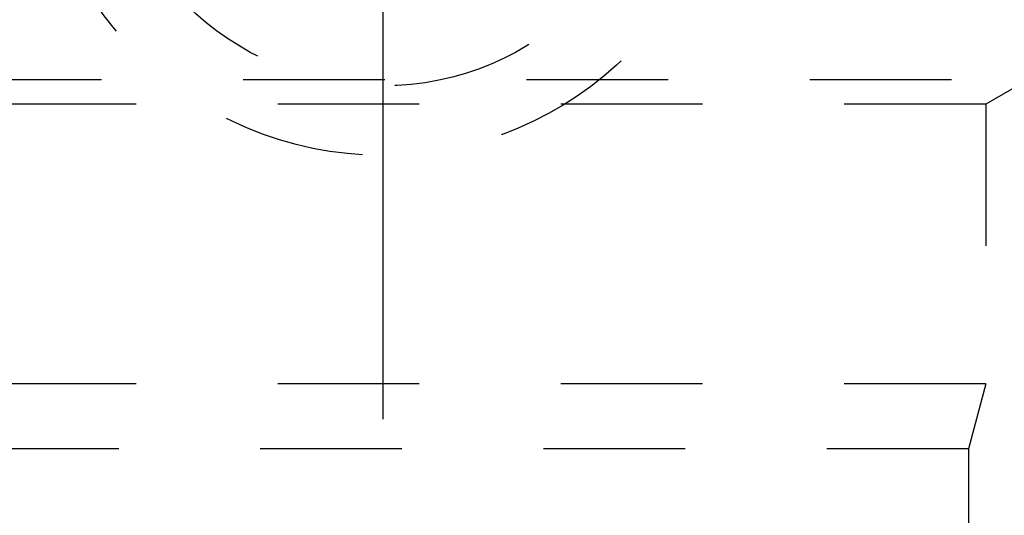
# Model space of a CAD drawing. Header units: millimetres. Extents: x 420 to 583, y 419 to 581.
# Tile 13 of 41: x 483 to 529, y 513 to 536. Entities that reach past the tile are written whole.
import ezdxf

# ---------------------------------------------------------------- set-up
doc = ezdxf.new("R2010")
doc.units = ezdxf.units.MM
doc.header["$LTSCALE"] = 65.185185
doc.linetypes.add('CENTER', pattern=[0.6, 0.375, -0.075, 0.075, -0.075])
doc.linetypes.add('HIDDEN', pattern=[0.2, 0.1, -0.1])
for name, color, linetype in [('ACHSEN_S', 7, 'CONTINUOUS'), ('FLAECHEN', 7, 'CONTINUOUS'), ('KONST.EL_MIT_GEO', 7, 'CONTINUOUS'), ('KURVEN', 7, 'CONTINUOUS')]:
    doc.layers.add(name, color=color, linetype=linetype)

msp = doc.modelspace()

# ---------------------------------------------------------------- linework, layer by layer
at = {"layer": 'ACHSEN_S', "color": 2, "linetype": 'CENTER'}
msp.add_line((500, 581.171), (500, 419.25), dxfattribs=at)
at = {"layer": 'FLAECHEN', "color": 8, "linetype": 'HIDDEN'}
for p, q in [((529.733, 533.25), (527.75, 532.105)), ((527.75, 532.105), (527.75, 519.236)), ((527.75, 519.236), (472.25, 519.236)), ((527.75, 519.236), (526.95, 516.25)), ((526.95, 516.25), (473.05, 516.25)), ((526.95, 516.25), (526.95, 507.25))]:
    msp.add_line(p, q, dxfattribs=at)
at = {"layer": 'KONST.EL_MIT_GEO', "color": 8, "linetype": 'HIDDEN'}
for p, q in [((467.5, 533.25), (532.5, 533.25)), ((527.75, 532.105), (472.25, 532.105))]:
    msp.add_line(p, q, dxfattribs=at)
at = {"layer": 'KURVEN', "color": 8, "linetype": 'HIDDEN'}
msp.add_line((500, 561.75), (500, 529.75), dxfattribs=at)
for radius in [16, 12.8]:
    msp.add_circle((500, 545.75), radius, dxfattribs=at)

doc.saveas('drawing.dxf')
